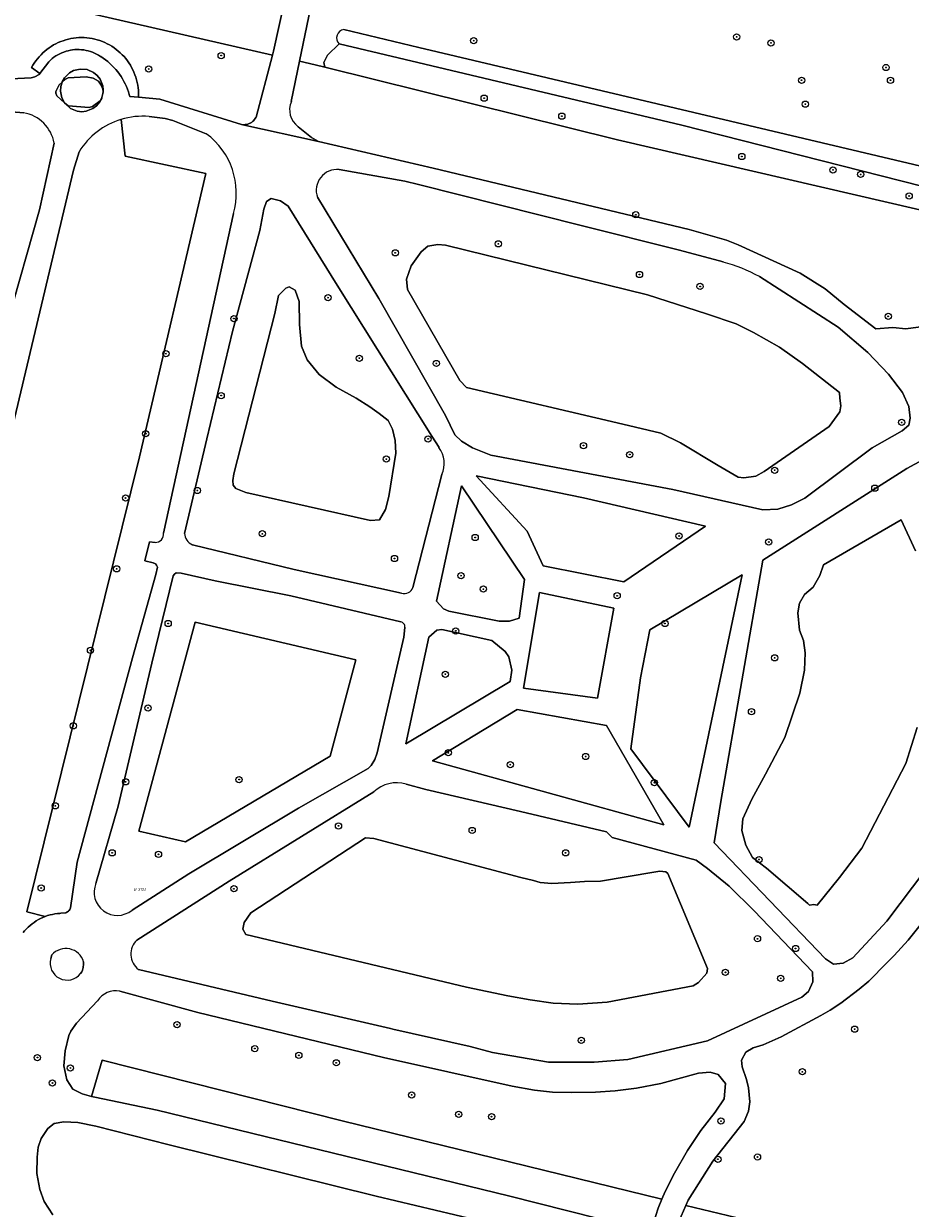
# Model space of a CAD drawing. Header units: metres. Extents: x 207466 to 209466, y 475780 to 477780.
# Tile 168 of 189: x 208872 to 208985, y 476709 to 476860. Entities that reach past the tile are written whole.
import ezdxf
from ezdxf.enums import TextEntityAlignment as Align

# ---------------------------------------------------------------- set-up
doc = ezdxf.new("R2010")
doc.units = ezdxf.units.M
doc.layers.get('0').update_dxf_attribs({"color": 253, "linetype": 'CONTINUOUS'})
for name, color, linetype, lineweight, true_color in [('B-RO-GR-BEPLANTING_CULTUUR_BODEMBEDEKKER-GV', 7, 'CONTINUOUS', 0, 0x6d8a47), ('B-RO-GR-BEPLANTING_CULTUUR_BOSPLANTSOEN-GV', 7, 'CONTINUOUS', 0, 0x6d8a47), ('B-RO-GR-BEPLANTING_CULTUUR_HEESTERS-GV', 7, 'CONTINUOUS', 0, 0x6d8a47), ('B-RO-GR-BOOM-S', 7, 'CONTINUOUS', 0, 0x6d8a47), ('B-RO-GR-BOS_LOOF-GV', 7, 'CONTINUOUS', 0, 0x6d8a47), ('B-RO-OG-WATER_GREPPEL-GV', 7, 'CONTINUOUS', 0, 0x478c9a)]:
    doc.layers.add(name, color=color, linetype=linetype, lineweight=lineweight, true_color=true_color)
for name, color, linetype, lineweight in [('B-RO-OG-TERREIN_CULTUURSCHEIDING-GV', 253, 'CONTINUOUS', 0), ('B-RO-OG-TERREIN_ONBEGROEID-GV', 253, 'CONTINUOUS', 0), ('B-RO-VH-VERHARDING_ASFALT-GV', 253, 'CONTINUOUS', 0), ('B-RO-VH-VERHARDING_FUNDERING_ZAND-GV', 253, 'CONTINUOUS', 0), ('B-WE-KG-GRENS_PERCEEL-S', 150, 'CONTINUOUS', 25)]:
    doc.layers.add(name, color=color, linetype=linetype, lineweight=lineweight)
doc.styles.add('NLCS-ISO', font='NLCS-ISO.ttf')

# ---------------------------------------------------------------- blocks, each defined once
blk = doc.blocks.new('SGR-BOOM_01-SO1')
at = {"linetype": 'Continuous'}
h = blk.add_hatch(color=0, dxfattribs=at)
edge = h.paths.add_edge_path()
edge.add_arc((0, 0), 0.25, 0, 360)
at = {"color": 0, "linetype": 'ByBlock', "lineweight": -2}
for radius in [2, 0.25]:
    blk.add_circle((0, 0), radius, dxfattribs=at)
blk = doc.blocks.new('SKG-PERCEELNUMMER-SO')
at = {"style": 'NLCS-ISO', "oblique": 10, "flags": 1}
blk.add_attdef('GEMEENTECODE', text='', height=1.8, dxfattribs=at).set_placement((0, 2.55), align=Align.MIDDLE_CENTER)
at = {"style": 'NLCS-ISO', "oblique": 10}
blk.add_attdef('SECTIE', text='', height=1.8, dxfattribs=at).set_placement((-0.5, 0), align=Align.MIDDLE_RIGHT)
blk.add_attdef('PERCEELNUMMER', text='', height=1.8, dxfattribs=at).set_placement((0.5, 0), align=Align.MIDDLE_LEFT)

msp = doc.modelspace()

# ---------------------------------------------------------------- linework, layer by layer
at = {"layer": 'B-RO-GR-BEPLANTING_CULTUUR_BODEMBEDEKKER-GV', "flags": 128}
msp.add_lwpolyline([(208912.39, 476719.76), (208881.6, 476727.56), (208880.23, 476722.92), (208880.68, 476722.81), (208888.66, 476721.16), (208933.7, 476710.16), (208948.93, 476706.31), (208951.2, 476706.03), (208952.03, 476706.14), (208952.31, 476706.69), (208952.91, 476708.6), (208953.37, 476709.72), (208912.39, 476719.76)], dxfattribs=at)
at = {"layer": 'B-RO-GR-BEPLANTING_CULTUUR_BOSPLANTSOEN-GV', "flags": 128}
for points in [[(208866.45, 476853.19), (208872.51, 476853.47), (208872.97, 476853.59), (208873.52, 476853.91), (208873.62, 476854.04), (208872.56, 476854.78), (208872.73, 476855.08), (208872.91, 476855.37), (208873.1, 476855.65), (208873.31, 476855.92), (208873.53, 476856.18), (208873.77, 476856.43), (208874.01, 476856.67), (208874.26, 476856.89), (208874.53, 476857.11), (208874.8, 476857.31), (208875.09, 476857.5), (208875.38, 476857.68), (208875.68, 476857.84), (208875.99, 476857.98), (208876.3, 476858.12), (208876.62, 476858.23), (208876.95, 476858.34), (208877.28, 476858.42), (208877.61, 476858.5), (208878.29, 476858.59), (208878.63, 476858.62), (208878.97, 476858.63), (208879.31, 476858.62), (208879.65, 476858.59), (208879.99, 476858.56), (208880.33, 476858.5), (208880.66, 476858.43), (208880.99, 476858.34), (208881.32, 476858.24), (208881.64, 476858.12), (208881.96, 476857.99), (208882.26, 476857.84), (208882.57, 476857.68), (208882.86, 476857.51), (208883.14, 476857.32), (208883.42, 476857.12), (208883.68, 476856.9), (208883.94, 476856.68), (208884.18, 476856.44), (208884.42, 476856.19), (208884.64, 476855.93), (208884.85, 476855.66), (208885.04, 476855.38), (208885.23, 476855.09), (208885.39, 476854.79), (208885.55, 476854.49), (208885.69, 476854.18), (208885.82, 476853.86), (208885.93, 476853.54), (208886.02, 476853.21), (208886.1, 476852.88), (208886.17, 476852.54), (208886.21, 476852.21), (208886.25, 476851.87), (208886.26, 476851.53), (208886.27, 476851.18), (208886.26, 476850.99), (208888.99, 476850.75), (208899.46, 476847.48), (208899.63, 476847.46), (208899.8, 476847.46), (208899.96, 476847.47), (208900.13, 476847.5), (208900.29, 476847.54), (208900.45, 476847.6), (208900.6, 476847.67), (208900.75, 476847.76), (208900.88, 476847.86), (208901.01, 476847.98), (208901.12, 476848.1), (208901.22, 476848.24), (208901.31, 476848.38), (208901.35, 476848.45), (208903.46, 476856.39), (208887.98, 476859.94), (208863.11, 476865.66)], [(208910.14, 476854.83), (208947.7, 476845.54), (209012.48, 476830.53), (209013.19, 476830.43), (209012.56, 476833.07), (209012.26, 476833.08), (208955.93, 476847.42), (208911.99, 476857.84), (208910.51, 476856.36), (208910.04, 476855.42), (208910.14, 476854.83)], [(209012.48, 476830.53), (208947.7, 476845.54), (208910.14, 476854.83), (208908.91, 476855.13), (208906.93, 476855.59), (208905.86, 476850.43)], [(208871.55, 476848.99), (208864.07, 476849.59)], [(208884.03, 476848.14), (208884.54, 476843.45), (208894.92, 476841.19), (208886.41, 476804.9), (208871.94, 476746.55), (208874.31, 476745.97), (208874.62, 476746.08), (208874.93, 476746.17), (208875.24, 476746.24), (208875.56, 476746.3), (208875.88, 476746.34), (208876.2, 476746.37), (208876.33, 476746.38), (208876.96, 476746.46), (208877.08, 476746.51), (208877.18, 476746.58), (208877.28, 476746.66), (208877.37, 476746.75), (208877.45, 476746.86), (208877.51, 476746.97), (208877.55, 476747.08), (208878.42, 476752.92), (208885.5, 476779.13), (208888.48, 476789.81), (208888.7, 476790.75), (208888.58, 476791.02), (208888.44, 476791.16), (208888.14, 476791.29), (208887.09, 476791.54), (208887.68, 476794), (208888.41, 476793.92)], [(208894.95, 476846.3), (208890.68, 476848.01), (208889.68, 476848.24), (208887.63, 476848.51)], [(208906.73, 476847.21), (208908.47, 476845.82), (208909.33, 476845.33), (208924.07, 476841.9), (208956.86, 476834.01), (208961.64, 476832.65), (208963.14, 476832.06), (208971.11, 476828.45), (208974.31, 476826.42), (208976.76, 476824.43), (208980.8, 476821.31), (208982.97, 476821.45), (208984.66, 476821.3), (208986.88, 476821.58)], [(208869.43, 476821.93), (208873.56, 476836.57), (208875.45, 476845.1)], [(208961.24, 476829.87), (208955.63, 476831.38), (208943.03, 476834.54), (208922.15, 476839.78), (208920.4, 476840.23), (208912, 476841.72)], [(208905.45, 476837.02), (208904.47, 476837.71), (208903.3, 476838.01), (208902.67, 476837.62), (208902.33, 476836.64), (208901.82, 476833.9), (208898.33, 476820.94), (208895.02, 476807.18), (208892.18, 476795.08)], [(208924.8, 476806.09), (208923.86, 476807.52), (208911.74, 476826.89), (208905.45, 476837.02)], [(208909.21, 476838.16), (208917.1, 476825.18), (208925.64, 476810.19), (208926.83, 476807.7), (208927.68, 476806.91), (208929.11, 476806.05), (208931.43, 476805.12), (208954.77, 476800.69), (208966.31, 476798.1), (208968.24, 476798.2), (208970, 476798.73), (208971.71, 476799.58), (208980.33, 476806.06), (208984.18, 476808.23), (208985.03, 476808.96), (208985.22, 476809.85), (208985.04, 476811.34), (208984.24, 476813.12), (208982.44, 476815.48), (208979.76, 476818.28), (208975.99, 476821.52), (208965.89, 476827.99)], [(208889.48, 476795.11), (208898.43, 476836.07)], [(208976.13, 476813.13), (208976.21, 476812.41), (208976.32, 476811.41), (208976.19, 476810.67), (208974.81, 476808.78), (208966.5, 476803.03), (208965.43, 476802.4), (208963.89, 476802.18), (208963.14, 476802.28), (208960.58, 476803.79), (208955.77, 476806.68), (208953.23, 476807.92), (208948.37, 476809.08), (208928.33, 476813.78), (208927.45, 476814.66), (208920.77, 476826.36), (208920.64, 476827.66), (208921.24, 476829.39), (208922.5, 476831.18), (208923.35, 476831.89), (208924.63, 476832.12), (208925.62, 476832.03), (208951.52, 476825.66), (208959.11, 476823.24), (208962.91, 476821.95), (208965.14, 476820.84), (208968.46, 476818.93), (208971.4, 476816.84), (208976.13, 476813.13)], [(208900.03, 476800.34), (208898.76, 476800.84), (208898.42, 476801.26), (208898.36, 476801.84), (208898.49, 476802.73), (208903.75, 476823.26), (208904.22, 476825.57), (208905.15, 476826.53), (208905.58, 476826.69), (208906.35, 476826.24), (208906.86, 476824.79), (208906.92, 476821.87), (208907.19, 476819.07), (208907.91, 476817.32), (208909.43, 476815.44), (208911.63, 476813.82), (208914.17, 476812.4), (208915.91, 476811.29), (208917.11, 476810.46), (208918.28, 476809.55), (208918.84, 476808.43), (208919.18, 476806.98), (208919.28, 476805.34), (208918.36, 476799.8), (208917.95, 476798.16), (208917.16, 476796.8), (208916, 476796.72), (208900.03, 476800.34)], [(208992.26, 476762.25), (208994.95, 476771.31), (208995.5, 476775.81), (208995.52, 476782.06), (208995.17, 476787.37), (208993.97, 476793.12), (208990.06, 476803.12), (208989.12, 476804.28), (208988.34, 476804.81), (208987.4, 476804.8), (208984.8, 476803.38), (208966.31, 476791.65), (208960.93, 476760.7), (208960.07, 476755.43), (208974.35, 476740.55), (208975.4, 476739.85), (208976.64, 476740), (208977.86, 476740.68), (208982.21, 476745.36), (208987.21, 476752), (208990.26, 476757.69), (208992.26, 476762.25)], [(208921.46, 476788.16), (208925.18, 476802.61)], [(208936.11, 476795.35), (208938.15, 476790.94), (208948.5, 476788.87), (208958.96, 476796.02), (208943.34, 476799.62), (208929.57, 476802.45), (208936.11, 476795.35)], [(208927.7, 476801.19), (208924.49, 476786.39), (208925.36, 476785.41), (208926.05, 476785.1), (208932.5, 476783.83), (208933.83, 476783.81), (208935.06, 476784.19), (208935.76, 476789.15), (208927.7, 476801.19)], [(208973.29, 476747.41), (208972.86, 476747.52), (208972.3, 476747.43), (208972.09, 476747.65), (208966.77, 476752.16), (208965.01, 476753.52), (208964.16, 476755.12), (208963.63, 476756.98), (208963.75, 476758.5), (208964.92, 476761.02), (208966.68, 476764.21), (208969.13, 476768.9), (208971.07, 476774.59), (208971.67, 476777.55), (208971.74, 476779.75), (208971.52, 476781.34), (208971.01, 476782.68), (208970.8, 476784.9), (208971.01, 476786.15), (208971.65, 476787.23), (208972.78, 476788.18), (208973.64, 476789.66), (208974.1, 476791.03), (208984.05, 476796.83), (208985.9, 476792.84)], [(208893.18, 476793.62), (208906.24, 476790.43), (208919.98, 476787.42)], [(208919.91, 476783.73), (208905.82, 476787.06), (208896.11, 476788.99), (208891.76, 476790), (208891.11, 476790.04), (208890.87, 476789.87), (208890.71, 476789.62), (208887.96, 476778.46), (208883.66, 476760.11), (208880.81, 476750.22)], [(208950.62, 476776.55), (208949.39, 476767.45), (208956.88, 476757.41), (208963.65, 476789.77), (208951.83, 476782.7), (208950.62, 476776.55)], [(208945.1, 476773.96), (208947.2, 476785.51), (208937.68, 476787.49), (208935.62, 476775.23), (208945.1, 476773.96)], [(208914.13, 476778.86), (208910.83, 476766.54), (208892.3, 476755.53), (208886.3, 476756.91), (208893.55, 476783.69), (208914.13, 476778.86)], [(208885.45, 476746.78), (208892.73, 476751.42), (208906.77, 476759.85), (208915.7, 476764.96), (208916.1, 476765.31), (208916.55, 476766.11), (208916.87, 476766.97), (208920.29, 476781.79), (208920.33, 476782.16)], [(208920.33, 476782.16), (208920.42, 476783.05)], [(208923.49, 476781.77), (208920.54, 476768.12), (208933.91, 476776.09), (208934.12, 476777.56), (208933.75, 476779.26), (208933.3, 476779.94), (208931.56, 476781.36), (208925.17, 476782.77), (208924.51, 476782.69), (208923.49, 476781.77)], [(208946.26, 476770.45), (208934.84, 476772.52), (208923.98, 476765.94), (208953.62, 476757.7), (208946.26, 476770.45)], [(208986.11, 476770.18), (208984.67, 476765.59), (208979.02, 476754.72), (208976.14, 476750.99), (208973.29, 476747.41)], [(208947.01, 476756.09), (208946.28, 476756.82), (208935.26, 476759.43), (208923.11, 476762.27), (208920.57, 476762.93)], [(208916.46, 476761.94), (208897.88, 476750.51), (208886.07, 476742.95)], [(208886.28, 476739.19), (208903.39, 476735.1), (208918.59, 476731.61), (208918.9, 476731.52), (208928.79, 476729.31), (208931.67, 476728.53), (208938.82, 476727.3), (208944.7, 476727.28), (208948.99, 476727.66), (208959.23, 476730.03), (208971.3, 476735.62), (208972.16, 476736.34), (208972.71, 476737.61), (208972.69, 476738.89), (208965.2, 476746.7), (208962, 476749.84), (208959.21, 476752.12), (208957.79, 476753.18), (208947.01, 476756.09)], [(208952.36, 476751.65), (208953.13, 476751.79), (208953.88, 476751.7), (208954.12, 476751.48), (208959.21, 476739.3), (208959.13, 476738.72), (208958.05, 476737.51), (208957.37, 476737.08), (208946.36, 476734.99), (208942.61, 476734.73), (208939.45, 476734.87), (208936.49, 476735.3), (208933.63, 476735.8), (208928.33, 476736.93), (208900.03, 476743.67), (208899.63, 476744.33), (208899.81, 476745.2), (208900.67, 476746.46), (208915.38, 476756.06), (208916.44, 476755.97), (208935.29, 476750.97), (208936.9, 476750.57), (208937.76, 476750.31), (208939.28, 476750.22), (208941.67, 476750.31), (208943.46, 476750.45), (208945.51, 476750.52), (208952.36, 476751.65)], [(208988.4, 476747.26), (208984.95, 476742.94), (208983.16, 476740.97), (208982.2, 476740.02), (208979.89, 476737.68), (208978.67, 476736.66), (208976.34, 476734.88), (208974.97, 476733.96), (208973.77, 476733.27), (208968.67, 476730.53), (208966.36, 476729.53), (208965.08, 476729.14), (208964.15, 476728.59), (208963.59, 476727.56), (208963.66, 476726.69), (208964.24, 476725.09), (208964.48, 476724.02), (208964.67, 476722.23), (208964.47, 476721.02), (208963.91, 476719.7), (208959.89, 476714.62), (208956.73, 476709.63), (208956.43, 476708.93), (208971.39, 476705.33)], [(208881.02, 476735.16), (208878.33, 476732.32), (208877.59, 476731.29), (208877.35, 476730.72), (208876.87, 476728.76), (208876.71, 476726.81), (208877.06, 476725.05), (208877.85, 476723.85), (208879.03, 476723.23), (208880.23, 476722.92), (208881.6, 476727.56), (208912.39, 476719.76), (208953.37, 476709.72), (208953.8, 476710.74), (208954.98, 476713.06), (208956.65, 476715.97), (208958.39, 476718.56), (208960.2, 476720.89), (208961.37, 476722.59), (208961.53, 476724.58), (208960.58, 476725.7), (208959.57, 476726.02), (208958.07, 476725.87), (208953.22, 476724.56), (208950.14, 476723.96), (208947.4, 476723.62), (208944.86, 476723.46), (208941.74, 476723.41), (208939.33, 476723.47), (208937.03, 476723.7), (208934.18, 476724.21), (208917.67, 476727.9), (208893.89, 476733.66)], [(208893.89, 476733.66), (208883.89, 476736.38)], [(208949.51, 476702.33), (208916.76, 476710.14), (208890.19, 476716.69), (208880.82, 476719.09), (208878.49, 476719.56), (208876.68, 476719.67), (208875.44, 476719.43), (208874.65, 476718.81), (208873.79, 476717.52), (208873.4, 476716.39), (208873.27, 476715.14), (208873.24, 476713.03), (208873.61, 476710.98), (208874.19, 476709.46), (208875.28, 476707.74)]]:
    msp.add_lwpolyline(points, dxfattribs=at)
at = {"layer": 'B-RO-GR-BEPLANTING_CULTUUR_BOSPLANTSOEN-GV'}
for centre, radius, start, end in [((208870.72, 476844.26), 4.81, 10.153, 80.1116), ((208908.28, 476849.35), 2.64, 155.9488, 234.1486), ((208886.79, 476839.01), 9.54, 84.9676, 106.8566), ((208889.4, 476838.71), 9.41, 343.6996, 53.8041), ((208911.74, 476839.05), 2.68, 84.3861, 199.3123), ((208955.27, 476808.44), 22.24, 61.4975, 74.4326), ((208922.09, 476804.03), 3.39, 335.3419, 37.2515), ((208888.43, 476794.98), 1.06, 268.7563, 7.3011), ((208893.82, 476795.13), 1.64, 181.6537, 246.9127), ((208920.34, 476788.55), 1.19, 252.3061, 340.7931), ((208919.83, 476783.14), 0.593, 351.1351, 82.7125), ((208919.36, 476758.91), 4.2, 73.2085, 133.6681), ((208883.55, 476749.08), 2.97, 157.3026, 309.4896), ((208887.72, 476741.16), 2.44, 132.5968, 233.9095), ((208883.33, 476733.7), 2.74, 78.3577, 147.7111)]:
    msp.add_arc(centre, radius, start, end, dxfattribs=at)
at = {"layer": 'B-RO-GR-BEPLANTING_CULTUUR_HEESTERS-GV', "flags": 128}
msp.add_lwpolyline([(208885.39, 476854.79), (208885.23, 476855.09), (208885.04, 476855.38), (208884.85, 476855.66), (208884.64, 476855.93), (208884.42, 476856.19), (208884.18, 476856.44), (208883.94, 476856.68), (208883.68, 476856.9), (208883.42, 476857.12), (208883.14, 476857.32), (208882.86, 476857.51), (208882.57, 476857.68), (208882.26, 476857.84), (208881.96, 476857.99), (208881.64, 476858.12), (208881.32, 476858.24), (208880.99, 476858.34), (208880.66, 476858.43), (208880.33, 476858.5), (208879.99, 476858.56), (208879.65, 476858.59), (208879.31, 476858.62), (208878.97, 476858.63), (208878.63, 476858.62), (208878.29, 476858.59), (208877.61, 476858.5), (208877.28, 476858.42), (208876.95, 476858.34), (208876.62, 476858.23), (208876.3, 476858.12), (208875.99, 476857.98), (208875.68, 476857.84), (208875.38, 476857.68), (208875.09, 476857.5), (208874.8, 476857.31), (208874.53, 476857.11), (208874.26, 476856.89), (208874.01, 476856.67), (208873.77, 476856.43), (208873.53, 476856.18), (208873.31, 476855.92), (208873.1, 476855.65), (208872.91, 476855.37), (208872.73, 476855.08), (208872.56, 476854.78), (208873.62, 476854.04), (208874.78, 476855.54), (208874.99, 476855.74), (208875.2, 476855.93), (208875.43, 476856.1), (208875.67, 476856.27), (208875.92, 476856.42), (208876.17, 476856.55), (208876.43, 476856.67), (208876.7, 476856.78), (208876.98, 476856.87), (208877.25, 476856.95), (208877.54, 476857.01), (208877.82, 476857.06), (208878.11, 476857.09), (208878.39, 476857.1), (208878.68, 476857.1), (208878.97, 476857.08), (208879.26, 476857.04), (208879.54, 476856.99), (208879.82, 476856.93), (208880.1, 476856.85), (208880.37, 476856.75), (208880.64, 476856.64), (208880.89, 476856.51), (208881.15, 476856.37), (208881.39, 476856.22), (208881.43, 476856.19), (208881.73, 476855.99), (208882.03, 476855.78), (208882.32, 476855.55), (208882.6, 476855.32), (208882.87, 476855.07), (208883.12, 476854.8), (208883.37, 476854.53), (208883.6, 476854.25), (208883.82, 476853.96), (208884.03, 476853.65), (208884.22, 476853.34), (208884.4, 476853.02), (208884.57, 476852.7), (208884.72, 476852.36), (208884.85, 476852.02), (208884.98, 476851.68), (208885.08, 476851.33), (208885.14, 476851.09), (208886.26, 476850.99), (208886.27, 476851.18), (208886.26, 476851.53), (208886.25, 476851.87), (208886.21, 476852.21), (208886.17, 476852.54), (208886.1, 476852.88), (208886.02, 476853.21), (208885.93, 476853.54), (208885.82, 476853.86), (208885.69, 476854.18), (208885.55, 476854.49), (208885.39, 476854.79)], dxfattribs=at)
at = {"layer": 'B-RO-GR-BOS_LOOF-GV', "flags": 128}
for points in [[(208912.6, 476859.67), (208922.23, 476857.34), (209002.15, 476838.47), (209003.4, 476838.26), (209013.25, 476835.78), (209013.48, 476835.57), (209014.36, 476838.59), (209013.93, 476839.45), (209010.59, 476846.09), (209010.57, 476846.66), (209015.47, 476871.69), (209023.46, 476912), (209024.85, 476920.1), (209025.18, 476923.16)], [(208958.39, 476862.74), (208914.86, 476871.66), (208913.84, 476871.36), (208909.69, 476868.54), (208909.53, 476868.2), (208906.93, 476855.59), (208908.91, 476855.13), (208910.14, 476854.83), (208910.04, 476855.42), (208910.51, 476856.36), (208911.99, 476857.84)]]:
    msp.add_lwpolyline(points, dxfattribs=at)
at = {"layer": 'B-RO-GR-BOS_LOOF-GV'}
msp.add_arc((208912.75, 476858.6), 1.08, 98.4788, 225.0277, dxfattribs=at)
at = {"layer": 'B-RO-OG-TERREIN_CULTUURSCHEIDING-GV', "flags": 128}
for points in [[(208863.11, 476865.66), (208887.98, 476859.94), (208903.46, 476856.39), (208903.6, 476856.91), (208906.41, 476869.71)], [(208876.48, 476852.93), (208876.31, 476852.38), (208876.27, 476851.77), (208876.44, 476850.9), (208876.8, 476850.28), (208877.24, 476849.9), (208879.94, 476849.67), (208880.36, 476849.79), (208881.34, 476850.53), (208881.58, 476850.96), (208881.71, 476851.45), (208881.73, 476851.69), (208881.69, 476852.03), (208881.48, 476852.52), (208881.13, 476853.03), (208880.46, 476853.44), (208879.54, 476853.58), (208877.27, 476853.49), (208876.91, 476853.32), (208876.48, 476852.93)], [(208871.47, 476743.9), (208871.67, 476744.15), (208871.89, 476744.39), (208872.12, 476744.61), (208872.37, 476744.83), (208872.62, 476745.03), (208872.88, 476745.22), (208873.15, 476745.4), (208873.43, 476745.57), (208873.72, 476745.72), (208874.01, 476745.85), (208874.31, 476745.97), (208871.94, 476746.55), (208886.41, 476804.9), (208894.92, 476841.19), (208884.54, 476843.45), (208884.03, 476848.14)], [(208878.66, 476843.99), (208877.95, 476841.65), (208871.77, 476815.74), (208866.55, 476793.95), (208861.46, 476772.83), (208857.51, 476755.66), (208857.51, 476754.92), (208857.86, 476753.36), (208857.94, 476753.05), (208858.54, 476751.94)], [(208976.13, 476813.13), (208971.4, 476816.84), (208968.46, 476818.93), (208965.14, 476820.84), (208962.91, 476821.95), (208959.11, 476823.24), (208951.52, 476825.66), (208925.62, 476832.03), (208924.63, 476832.12), (208923.35, 476831.89), (208922.5, 476831.18), (208921.24, 476829.39), (208920.64, 476827.66), (208920.77, 476826.36), (208927.45, 476814.66), (208928.33, 476813.78), (208948.37, 476809.08), (208953.23, 476807.92), (208955.77, 476806.68), (208960.58, 476803.79), (208963.14, 476802.28), (208963.89, 476802.18), (208965.43, 476802.4), (208966.5, 476803.03), (208974.81, 476808.78), (208976.19, 476810.67), (208976.32, 476811.41), (208976.21, 476812.41), (208976.13, 476813.13)], [(208900.03, 476800.34), (208916, 476796.72), (208917.16, 476796.8), (208917.95, 476798.16), (208918.36, 476799.8), (208919.28, 476805.34), (208919.18, 476806.98), (208918.84, 476808.43), (208918.28, 476809.55), (208917.11, 476810.46), (208915.91, 476811.29), (208914.17, 476812.4), (208911.63, 476813.82), (208909.43, 476815.44), (208907.91, 476817.32), (208907.19, 476819.07), (208906.92, 476821.87), (208906.86, 476824.79), (208906.35, 476826.24), (208905.58, 476826.69), (208905.15, 476826.53), (208904.22, 476825.57), (208903.75, 476823.26), (208898.49, 476802.73), (208898.36, 476801.84), (208898.42, 476801.26), (208898.76, 476800.84), (208900.03, 476800.34)], [(208985.9, 476792.84), (208984.05, 476796.83), (208974.1, 476791.03), (208973.64, 476789.66), (208972.78, 476788.18), (208971.65, 476787.23), (208971.01, 476786.15), (208970.8, 476784.9), (208971.01, 476782.68), (208971.52, 476781.34), (208971.74, 476779.75), (208971.67, 476777.55), (208971.07, 476774.59), (208969.13, 476768.9), (208966.68, 476764.21), (208964.92, 476761.02), (208963.75, 476758.5), (208963.63, 476756.98), (208964.16, 476755.12), (208965.01, 476753.52), (208966.77, 476752.16), (208972.09, 476747.65), (208972.3, 476747.43), (208972.86, 476747.52), (208973.29, 476747.41)], [(208914.13, 476778.86), (208893.55, 476783.69), (208886.3, 476756.91), (208892.3, 476755.53), (208910.83, 476766.54), (208914.13, 476778.86)], [(208973.29, 476747.41), (208976.14, 476750.99), (208979.02, 476754.72), (208984.67, 476765.59), (208986.11, 476770.18)], [(208952.36, 476751.65), (208945.51, 476750.52), (208943.46, 476750.45), (208941.67, 476750.31), (208939.28, 476750.22), (208937.76, 476750.31), (208936.9, 476750.57), (208935.29, 476750.97), (208916.44, 476755.97), (208915.38, 476756.06), (208900.67, 476746.46), (208899.81, 476745.2), (208899.63, 476744.33), (208900.03, 476743.67), (208928.33, 476736.93), (208933.63, 476735.8), (208936.49, 476735.3), (208939.45, 476734.87), (208942.61, 476734.73), (208946.36, 476734.99), (208957.37, 476737.08), (208958.05, 476737.51), (208959.13, 476738.72), (208959.21, 476739.3), (208954.12, 476751.48), (208953.88, 476751.7), (208953.13, 476751.79), (208952.36, 476751.65)], [(208875.17, 476741.04), (208875.02, 476740.57)], [(208878.84, 476738.66), (208878.99, 476738.88), (208879.07, 476739.1), (208879.16, 476739.42), (208879.23, 476739.88), (208879.23, 476740.17)], [(208973.2, 476704.82), (208971.39, 476705.33), (208956.43, 476708.93), (208954.97, 476705.52), (208954.93, 476705.14), (208955.01, 476704.98), (208977.26, 476699.78), (208977.48, 476702.68), (208980.27, 476702.05), (208980.67, 476703.87), (208973.2, 476704.82)]]:
    msp.add_lwpolyline(points, dxfattribs=at)
at = {"layer": 'B-RO-OG-TERREIN_CULTUURSCHEIDING-GV'}
for centre, radius, start, end in [((208886.79, 476839.01), 9.54, 106.8618, 148.5206), ((208876.96, 476739.48), 2.38, 16.9007, 138.9271), ((208877.12, 476740), 2.18, 164.8291, 322.1128)]:
    msp.add_arc(centre, radius, start, end, dxfattribs=at)
at = {"layer": 'B-RO-OG-TERREIN_ONBEGROEID-GV', "flags": 128}
for points in [[(208880.52, 476854.15), (208879.7, 476854.52), (208878.81, 476854.6), (208877.94, 476854.39), (208877.41, 476854.1), (208876.78, 476853.47), (208876.48, 476852.95), (208876.48, 476852.93), (208876.91, 476853.32), (208877.27, 476853.49), (208879.54, 476853.58), (208880.46, 476853.44), (208881.13, 476853.03), (208881.48, 476852.52), (208881.69, 476852.03), (208881.73, 476851.69), (208881.74, 476851.87), (208881.68, 476852.46), (208881.34, 476853.3), (208880.98, 476853.77), (208880.52, 476854.15)], [(208876.27, 476851.77), (208876.31, 476852.38), (208876.48, 476852.93), (208876.1, 476852.58), (208875.65, 476851.73), (208875.65, 476851.51), (208875.79, 476851.15), (208876.8, 476850.28), (208876.44, 476850.9), (208876.27, 476851.77)], [(208876.8, 476850.28), (208876.89, 476850.12), (208877.57, 476849.53), (208878.39, 476849.2), (208878.99, 476849.12), (208879.58, 476849.19), (208880.42, 476849.52), (208880.89, 476849.88), (208881.28, 476850.34), (208881.56, 476850.88), (208881.58, 476850.96), (208881.34, 476850.53), (208880.36, 476849.79), (208879.94, 476849.67), (208877.24, 476849.9), (208876.8, 476850.28)]]:
    msp.add_lwpolyline(points, dxfattribs=at)
at = {"layer": 'B-RO-OG-WATER_GREPPEL-GV', "flags": 128}
for points in [[(208922.23, 476857.34), (208912.6, 476859.67)], [(208911.99, 476857.84), (208955.93, 476847.42), (209012.26, 476833.08), (209012.56, 476833.07), (209012.93, 476833.2), (209013.34, 476833.59), (209013.56, 476834.11), (209013.65, 476834.72), (209013.6, 476835.16), (209013.48, 476835.57), (209013.25, 476835.78), (209003.4, 476838.26), (209002.15, 476838.47), (208922.23, 476857.34)]]:
    msp.add_lwpolyline(points, dxfattribs=at)
at = {"layer": 'B-RO-OG-WATER_GREPPEL-GV'}
msp.add_arc((208912.75, 476858.6), 1.08, 98.4788, 225.0277, dxfattribs=at)
at = {"layer": 'B-RO-VH-VERHARDING_ASFALT-GV', "flags": 128}
for points in [[(208905.86, 476850.43), (208906.93, 476855.59), (208909.53, 476868.2), (208909.69, 476868.54), (208913.84, 476871.36), (208914.86, 476871.66), (208958.39, 476862.74)], [(208906.41, 476869.71), (208903.6, 476856.91), (208903.46, 476856.39), (208901.35, 476848.45), (208901.31, 476848.38), (208901.22, 476848.24), (208901.12, 476848.1), (208901.01, 476847.98), (208900.88, 476847.86), (208900.75, 476847.76), (208900.6, 476847.67), (208900.45, 476847.6), (208900.29, 476847.54), (208900.13, 476847.5), (208899.96, 476847.47), (208899.8, 476847.46), (208899.63, 476847.46), (208909.33, 476845.33), (208908.47, 476845.82), (208906.73, 476847.21)]]:
    msp.add_lwpolyline(points, dxfattribs=at)
at = {"layer": 'B-RO-VH-VERHARDING_ASFALT-GV'}
msp.add_arc((208908.28, 476849.35), 2.64, 155.9488, 234.1486, dxfattribs=at)
at = {"layer": 'B-RO-VH-VERHARDING_FUNDERING_ZAND-GV', "flags": 128}
for points in [[(208986.88, 476821.58), (208984.66, 476821.3), (208982.97, 476821.45), (208980.8, 476821.31), (208976.76, 476824.43), (208974.31, 476826.42), (208971.11, 476828.45), (208963.14, 476832.06), (208961.64, 476832.65), (208956.86, 476834.01), (208924.07, 476841.9), (208909.33, 476845.33), (208899.63, 476847.46), (208899.46, 476847.48), (208888.99, 476850.75), (208886.26, 476850.99), (208885.14, 476851.09), (208885.08, 476851.33), (208884.98, 476851.68), (208884.85, 476852.02), (208884.72, 476852.36), (208884.57, 476852.7), (208884.4, 476853.02), (208884.22, 476853.34), (208884.03, 476853.65), (208883.82, 476853.96), (208883.6, 476854.25), (208883.37, 476854.53), (208883.12, 476854.8), (208882.87, 476855.07), (208882.6, 476855.32), (208882.32, 476855.55), (208882.03, 476855.78), (208881.73, 476855.99), (208881.43, 476856.19), (208881.39, 476856.22), (208881.15, 476856.37), (208880.89, 476856.51), (208880.64, 476856.64), (208880.37, 476856.75), (208880.1, 476856.85), (208879.82, 476856.93), (208879.54, 476856.99), (208879.26, 476857.04), (208878.97, 476857.08), (208878.68, 476857.1), (208878.39, 476857.1), (208878.11, 476857.09), (208877.82, 476857.06), (208877.54, 476857.01), (208877.25, 476856.95), (208876.98, 476856.87), (208876.7, 476856.78), (208876.43, 476856.67), (208876.17, 476856.55), (208875.92, 476856.42), (208875.67, 476856.27), (208875.43, 476856.1), (208875.2, 476855.93), (208874.99, 476855.74), (208874.78, 476855.54), (208873.62, 476854.04), (208873.52, 476853.91), (208872.97, 476853.59), (208872.51, 476853.47), (208866.45, 476853.19)], [(208876.8, 476850.28), (208875.79, 476851.15), (208875.65, 476851.51), (208875.65, 476851.73), (208876.1, 476852.58), (208876.48, 476852.93), (208876.48, 476852.95), (208876.78, 476853.47), (208877.41, 476854.1), (208877.94, 476854.39), (208878.81, 476854.6), (208879.7, 476854.52), (208880.52, 476854.15), (208880.98, 476853.77), (208881.34, 476853.3), (208881.68, 476852.46), (208881.74, 476851.87), (208881.73, 476851.69), (208881.71, 476851.45), (208881.58, 476850.96), (208881.56, 476850.88), (208881.28, 476850.34), (208880.89, 476849.88), (208880.42, 476849.52), (208879.58, 476849.19), (208878.99, 476849.12), (208878.39, 476849.2), (208877.57, 476849.53), (208876.89, 476850.12), (208876.8, 476850.28)], [(208864.07, 476849.59), (208871.55, 476848.99)], [(208887.63, 476848.51), (208889.68, 476848.24), (208890.68, 476848.01), (208894.95, 476846.3)], [(208875.45, 476845.1), (208873.56, 476836.57), (208869.43, 476821.93), (208867.56, 476813.25), (208857.77, 476771.84), (208853.99, 476755.06), (208853.31, 476753.14), (208852.17, 476752.56), (208850.7, 476752.49), (208845.69, 476747.29)], [(208858.54, 476751.94), (208857.94, 476753.05), (208857.86, 476753.36), (208857.51, 476754.92), (208857.51, 476755.66), (208861.46, 476772.83), (208866.55, 476793.95), (208871.77, 476815.74), (208877.95, 476841.65), (208878.66, 476843.99)], [(208912, 476841.72), (208920.4, 476840.23), (208922.15, 476839.78), (208943.03, 476834.54), (208955.63, 476831.38), (208961.24, 476829.87)], [(208892.18, 476795.08), (208895.02, 476807.18), (208898.33, 476820.94), (208901.82, 476833.9), (208902.33, 476836.64), (208902.67, 476837.62), (208903.3, 476838.01), (208904.47, 476837.71), (208905.45, 476837.02), (208911.74, 476826.89), (208923.86, 476807.52), (208924.8, 476806.09)], [(208917.1, 476825.18), (208909.21, 476838.16)], [(208898.43, 476836.07), (208889.48, 476795.11)], [(208965.89, 476827.99), (208975.99, 476821.52), (208979.76, 476818.28), (208982.44, 476815.48), (208984.24, 476813.12), (208985.04, 476811.34), (208985.22, 476809.85), (208985.03, 476808.96), (208984.18, 476808.23), (208980.33, 476806.06), (208971.71, 476799.58), (208970, 476798.73), (208968.24, 476798.2), (208966.31, 476798.1), (208954.77, 476800.69), (208931.43, 476805.12), (208929.11, 476806.05), (208927.68, 476806.91), (208926.83, 476807.7), (208925.64, 476810.19), (208917.1, 476825.18)], [(208992.26, 476762.25), (208990.26, 476757.69), (208987.21, 476752), (208982.21, 476745.36), (208977.86, 476740.68), (208976.64, 476740), (208975.4, 476739.85), (208974.35, 476740.55), (208960.07, 476755.43), (208960.93, 476760.7), (208966.31, 476791.65), (208984.8, 476803.38), (208987.4, 476804.8), (208988.34, 476804.81), (208989.12, 476804.28), (208990.06, 476803.12), (208993.97, 476793.12), (208995.17, 476787.37), (208995.52, 476782.06), (208995.5, 476775.81), (208994.95, 476771.31), (208992.26, 476762.25)], [(208925.18, 476802.61), (208921.46, 476788.16)], [(208936.11, 476795.35), (208929.57, 476802.45), (208943.34, 476799.62), (208958.96, 476796.02), (208948.5, 476788.87), (208938.15, 476790.94), (208936.11, 476795.35)], [(208924.49, 476786.39), (208927.7, 476801.19), (208935.76, 476789.15), (208935.06, 476784.19), (208933.83, 476783.81), (208932.5, 476783.83), (208926.05, 476785.1), (208925.36, 476785.41), (208924.49, 476786.39)], [(208888.41, 476793.92), (208887.68, 476794), (208887.09, 476791.54), (208888.14, 476791.29), (208888.44, 476791.16), (208888.58, 476791.02), (208888.7, 476790.75), (208888.48, 476789.81), (208885.5, 476779.13), (208878.42, 476752.92), (208877.55, 476747.08), (208877.51, 476746.97), (208877.45, 476746.86), (208877.37, 476746.75), (208877.28, 476746.66), (208877.18, 476746.58), (208877.08, 476746.51), (208876.96, 476746.46), (208876.33, 476746.38), (208876.2, 476746.37), (208875.88, 476746.34), (208875.56, 476746.3), (208875.24, 476746.24), (208874.93, 476746.17), (208874.62, 476746.08), (208874.31, 476745.97), (208874.01, 476745.85), (208873.72, 476745.72), (208873.43, 476745.57), (208873.15, 476745.4), (208872.88, 476745.22), (208872.62, 476745.03), (208872.37, 476744.83), (208872.12, 476744.61), (208871.89, 476744.39), (208871.67, 476744.15), (208871.47, 476743.9)], [(208919.98, 476787.42), (208906.24, 476790.43), (208893.18, 476793.62)], [(208880.81, 476750.22), (208883.66, 476760.11), (208887.96, 476778.46), (208890.71, 476789.62), (208890.87, 476789.87), (208891.11, 476790.04), (208891.76, 476790), (208896.11, 476788.99), (208905.82, 476787.06), (208919.91, 476783.73)], [(208950.62, 476776.55), (208951.83, 476782.7), (208963.65, 476789.77), (208956.88, 476757.41), (208949.39, 476767.45), (208950.62, 476776.55)], [(208945.1, 476773.96), (208935.62, 476775.23), (208937.68, 476787.49), (208947.2, 476785.51), (208945.1, 476773.96)], [(208920.42, 476783.05), (208920.33, 476782.16), (208920.29, 476781.79), (208916.87, 476766.97), (208916.55, 476766.11), (208916.1, 476765.31), (208915.7, 476764.96), (208906.77, 476759.85), (208892.73, 476751.42), (208885.45, 476746.78)], [(208923.49, 476781.77), (208924.51, 476782.69), (208925.17, 476782.77), (208931.56, 476781.36), (208933.3, 476779.94), (208933.75, 476779.26), (208934.12, 476777.56), (208933.91, 476776.09), (208920.54, 476768.12), (208923.49, 476781.77)], [(208923.98, 476765.94), (208934.84, 476772.52), (208946.26, 476770.45), (208953.62, 476757.7), (208923.98, 476765.94)], [(208920.57, 476762.93), (208923.11, 476762.27), (208935.26, 476759.43), (208946.28, 476756.82), (208947.01, 476756.09), (208957.79, 476753.18), (208959.21, 476752.12), (208962, 476749.84), (208965.2, 476746.7), (208972.69, 476738.89), (208972.71, 476737.61), (208972.16, 476736.34), (208971.3, 476735.62), (208959.23, 476730.03), (208948.99, 476727.66), (208944.7, 476727.28), (208938.82, 476727.3), (208931.67, 476728.53), (208928.79, 476729.31), (208918.9, 476731.52), (208918.59, 476731.61), (208903.39, 476735.1), (208886.28, 476739.19)], [(208886.07, 476742.95), (208897.88, 476750.51), (208916.46, 476761.94)], [(208954.97, 476705.52), (208956.43, 476708.93), (208956.73, 476709.63), (208959.89, 476714.62), (208963.91, 476719.7), (208964.47, 476721.02), (208964.67, 476722.23), (208964.48, 476724.02), (208964.24, 476725.09), (208963.66, 476726.69), (208963.59, 476727.56), (208964.15, 476728.59), (208965.08, 476729.14), (208966.36, 476729.53), (208968.67, 476730.53), (208973.77, 476733.27), (208974.97, 476733.96), (208976.34, 476734.88), (208978.67, 476736.66), (208979.89, 476737.68), (208982.2, 476740.02), (208983.16, 476740.97), (208984.95, 476742.94), (208988.4, 476747.26)], [(208875.02, 476740.57), (208875.17, 476741.04)], [(208879.23, 476740.17), (208879.23, 476739.88), (208879.16, 476739.42), (208879.07, 476739.1), (208878.99, 476738.88), (208878.84, 476738.66)], [(208880.23, 476722.92), (208879.03, 476723.23), (208877.85, 476723.85), (208877.06, 476725.05), (208876.71, 476726.81), (208876.87, 476728.76), (208877.35, 476730.72), (208877.59, 476731.29), (208878.33, 476732.32), (208881.02, 476735.16)], [(208883.89, 476736.38), (208893.89, 476733.66), (208917.67, 476727.9), (208934.18, 476724.21), (208937.03, 476723.7), (208939.33, 476723.47), (208941.74, 476723.41), (208944.86, 476723.46), (208947.4, 476723.62), (208950.14, 476723.96), (208953.22, 476724.56), (208958.07, 476725.87), (208959.57, 476726.02), (208960.58, 476725.7), (208961.53, 476724.58), (208961.37, 476722.59), (208960.2, 476720.89), (208958.39, 476718.56), (208956.65, 476715.97), (208954.98, 476713.06), (208953.8, 476710.74), (208953.37, 476709.72), (208952.91, 476708.6), (208952.31, 476706.69)], [(208948.93, 476706.31), (208933.7, 476710.16), (208888.66, 476721.16), (208880.68, 476722.81), (208880.23, 476722.92)], [(208875.28, 476707.74), (208874.19, 476709.46), (208873.61, 476710.98), (208873.24, 476713.03), (208873.27, 476715.14), (208873.4, 476716.39), (208873.79, 476717.52), (208874.65, 476718.81), (208875.44, 476719.43), (208876.68, 476719.67), (208878.49, 476719.56), (208880.82, 476719.09), (208890.19, 476716.69), (208916.76, 476710.14), (208949.51, 476702.33)]]:
    msp.add_lwpolyline(points, dxfattribs=at)
at = {"layer": 'B-RO-VH-VERHARDING_FUNDERING_ZAND-GV'}
for centre, radius, start, end in [((208870.72, 476844.26), 4.81, 10.153, 80.1116), ((208886.79, 476839.01), 9.54, 106.8618, 148.5206), ((208886.79, 476839.01), 9.54, 84.9676, 106.8566), ((208889.4, 476838.71), 9.41, 343.6996, 53.8041), ((208911.74, 476839.05), 2.68, 84.3861, 199.3123), ((208955.27, 476808.44), 22.24, 61.4975, 74.4326), ((208922.09, 476804.03), 3.39, 335.3419, 37.2515), ((208888.43, 476794.98), 1.06, 268.7563, 7.3011), ((208893.82, 476795.13), 1.64, 181.6537, 246.9127), ((208920.34, 476788.55), 1.19, 252.3061, 340.7931), ((208919.83, 476783.14), 0.593, 351.1351, 82.7125), ((208919.36, 476758.91), 4.2, 73.2085, 133.6681), ((208883.55, 476749.08), 2.97, 157.3026, 309.4896), ((208887.72, 476741.16), 2.44, 132.5968, 233.9095), ((208876.96, 476739.48), 2.38, 16.9007, 138.9271), ((208877.12, 476740), 2.18, 164.8291, 322.1128), ((208883.33, 476733.7), 2.74, 78.3577, 147.7111)]:
    msp.add_arc(centre, radius, start, end, dxfattribs=at)

# ---------------------------------------------------------------- block references
at = {"layer": 'B-RO-GR-BOOM-S', "xscale": 0.2, "yscale": 0.2, "zscale": 0.2}
for p in [(208929.25, 476858.24), (208962.96, 476858.72), (208967.36, 476857.95), (208896.87, 476856.32), (208982.11, 476854.79), (208887.58, 476854.6), (208971.29, 476853.16), (208982.69, 476853.16), (208930.59, 476850.86), (208971.77, 476850.1), (208940.55, 476848.56), (208963.63, 476843.39), (208975.31, 476841.67), (208978.86, 476841.09), (208985.08, 476838.32), (208950.03, 476835.92), (208932.41, 476832.19), (208919.19, 476831.04), (208950.51, 476828.26), (208958.27, 476826.73), (208910.57, 476825.29), (208982.4, 476822.9), (208898.5, 476822.61), (208889.79, 476818.11), (208914.59, 476817.53), (208924.46, 476816.86), (208896.87, 476812.74), (208984.12, 476809.3), (208887.2, 476807.86), (208923.4, 476807.19), (208943.33, 476806.33), (208918.04, 476804.6), (208949.26, 476805.18), (208967.84, 476803.17), (208893.81, 476800.58), (208980.68, 476800.87), (208884.61, 476799.62), (208902.14, 476795.03), (208929.44, 476794.55), (208955.58, 476794.74), (208967.08, 476793.97), (208919.09, 476791.86), (208883.47, 476790.53), (208927.62, 476789.66), (208930.49, 476787.94), (208947.64, 476787.08), (208890.07, 476783.53), (208953.76, 476783.53), (208926.95, 476782.58), (208880.11, 476780.09), (208967.84, 476779.13), (208925.61, 476777.02), (208887.49, 476772.71), (208964.87, 476772.23), (208877.91, 476770.41), (208925.99, 476766.96), (208933.94, 476765.43), (208943.61, 476766.48), (208884.61, 476763.23), (208899.17, 476763.52), (208952.42, 476763.13), (208875.61, 476760.16), (208911.91, 476757.58), (208929.05, 476757), (208882.89, 476754.13), (208888.83, 476753.94), (208941.03, 476754.13), (208965.83, 476753.27), (208873.79, 476749.63), (208898.5, 476749.53), (208965.64, 476743.12), (208970.52, 476741.87), (208961.52, 476738.81), (208968.61, 476738.04), (208891.22, 476732.1), (208978.09, 476731.53), (208901.18, 476729.04), (208943.04, 476730.09), (208873.31, 476727.89), (208906.83, 476728.17), (208911.62, 476727.22), (208877.53, 476726.55), (208971.39, 476726.07), (208875.23, 476724.63), (208921.3, 476723.1), (208927.33, 476720.61), (208931.54, 476720.32), (208960.95, 476719.75), (208965.64, 476715.15), (208960.56, 476714.86)]:
    msp.add_blockref('SGR-BOOM_01-SO1', p, dxfattribs=at)
at = {"layer": 'B-WE-KG-GRENS_PERCEEL-S', "xscale": 0.2, "yscale": 0.2, "zscale": 0.2}
msp.add_blockref('SKG-PERCEELNUMMER-SO', (208886.1, 476749.46), dxfattribs=at).add_auto_attribs({'PERCEELNUMMER': '2123', 'SECTIE': 'B'})

doc.saveas('drawing.dxf')
